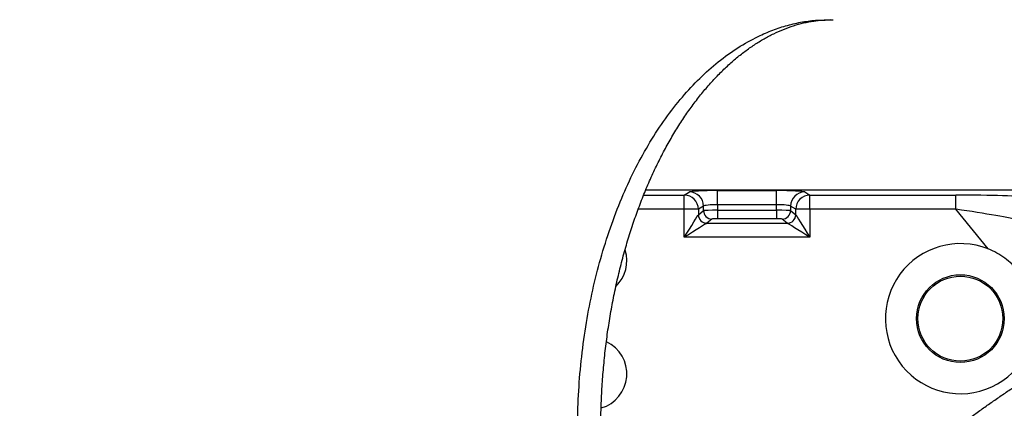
# Model space of a CAD drawing. Extents: x 0 to 16820, y 0 to 11880.
# Tile 26 of 78: x 7179 to 7527, y 6891 to 7028. Entities that reach past the tile are written whole.
import ezdxf

# ---------------------------------------------------------------- set-up
doc = ezdxf.new("R2010")
doc.units = 0
doc.header["$LTSCALE"] = 20
doc.layers.get('0').update_dxf_attribs({"linetype": 'CONTINUOUS'})
doc.styles.add('SLDTEXTSTYLE0', font='TXT', dxfattribs={"width": 0.605})
doc.dimstyles.new('SLDDIMSTYLE1', dxfattribs={"dimtxt": 100, "dimasz": 100, "dimexe": 0, "dimexo": 0.0625, "dimgap": 25, "dimtad": 1, "dimdec": 4, "dimlfac": 20, "dimzin": 12, "dimtxsty": 'SLDTEXTSTYLE0', "dimsah": 1, "dimcen": 0.09, "dimadec": 1, "dimazin": 3, "dimtfac": 1, "dimtofl": 0, "dimtmove": 0, "dimatfit": 3, "dimtolj": 1, "dimtzin": 12})

# ---------------------------------------------------------------- blocks, each defined once
blk = doc.blocks.new('_D_2')
at = {"color": 7, "linetype": 'CONTINUOUS'}
for p, q in [((4317.75, 7120.33), (3817.21, 7208.59)), ((7831.16, 6507.87), (11826.43, 6507.87))]:
    blk.add_line(p, q, dxfattribs=at)
blk.add_arc((7791.16, 6507.87), 4005.26, 0, 170, dxfattribs=at)
for points in [[(3846.75, 7203.38), (3880.08, 7298.85), (3850.61, 7304.42)], [(11796.43, 6507.87), (11810.18, 6608.05), (11780.18, 6607.68)]]:
    blk.add_solid(points, dxfattribs=at)
at = {"color": 7, "linetype": 'CONTINUOUS', "insert": (8009.94, 10638.69), "char_height": 100, "attachment_point": 1, "rotation": 355, "style": 'SLDTEXTSTYLE0'}
blk.add_mtext('170°', dxfattribs=at)

msp = doc.modelspace()

# ---------------------------------------------------------------- linework, layer by layer
at = {"color": 8, "linetype": 'CONTINUOUS'}
for p, q in [((7461.0736345, 7027.8381801), (7465.7964681, 7028.0331469)), ((7461.0736345, 7027.8381801), (7462.7709662, 7027.828703)), ((7399.6274148, 6966.0236633), (7413.958398, 6966.0236633)), ((7413.958398, 6966.0236633), (7415.7844459, 6967.1174681)), ((7413.958398, 6961.0304928), (7413.958398, 6966.0236633)), ((7425.7463788, 6967.5958848), (7446.5830599, 6967.5958848)), ((7425.7463788, 6962.6027441), (7425.7463788, 6967.5958848)), ((7446.5830599, 6962.6027441), (7446.5830599, 6967.5958848)), ((7456.5450226, 6967.1174681), (7458.3710407, 6966.0236633)), ((7458.3710407, 6966.0236633), (7509.9681889, 6966.0236633)), ((7458.3710407, 6961.0304928), (7458.3710407, 6966.0236633)), ((7509.9681889, 6961.0304928), (7509.9681889, 6966.0236633)), ((7420.7653974, 6962.1243275), (7418.9393793, 6961.0304928)), ((7420.7653974, 6960.5415261), (7420.7653974, 6962.1243275)), ((7425.7463788, 6962.6027441), (7425.7463788, 6960.6691695)), ((7446.5830599, 6962.6027441), (7425.7463788, 6962.6027441)), ((7446.5830599, 6960.6691695), (7446.5830599, 6962.6027441)), ((7453.3900593, 6961.0304928), (7451.5640413, 6962.1243275)), ((7451.5640413, 6962.1243275), (7451.5640413, 6960.5415261)), ((7413.958398, 6961.0304928), (7397.6975356, 6961.0304928)), ((7413.958398, 6951.1112666), (7413.958398, 6961.0304928)), ((7418.9393793, 6961.0304928), (7413.958398, 6961.0304928)), ((7418.9393793, 6961.0304928), (7418.9393793, 6959.0808249)), ((7418.9515685, 6959.0917623), (7420.7653974, 6960.5415261)), ((7425.7463788, 6960.6691695), (7425.7463788, 6957.6764798)), ((7425.7463788, 6960.6691695), (7446.5830599, 6960.6691695)), ((7446.5830599, 6960.6691695), (7446.5830599, 6957.6764798)), ((7451.5640413, 6960.5415261), (7453.3779, 6959.0917623)), ((7458.3710407, 6961.0304928), (7453.3900593, 6961.0304928)), ((7453.3900593, 6959.0808249), (7453.3900593, 6961.0304928)), ((7458.3710407, 6961.0304928), (7458.3710407, 6951.1112666)), ((7509.9681889, 6961.0304928), (7458.3710407, 6961.0304928)), ((7521.421281, 6946.9905889), (7509.9681889, 6961.0304928)), ((7423.7540041, 6957.5488365), (7421.9401454, 6956.0990727)), ((7421.9401454, 6956.0990727), (7450.3892933, 6956.0990727)), ((7446.5830599, 6957.6764798), (7425.7463788, 6957.6764798)), ((7450.3892933, 6956.0990727), (7448.5754644, 6957.5488365)), ((7458.3710407, 6951.1112666), (7413.958398, 6951.1112666))]:
    msp.add_line(p, q, dxfattribs=at)
at = {"color": 7, "linetype": 'CONTINUOUS'}
msp.add_line((7400.3669594, 6967.8716457), (7569.3080847, 6967.8716457), dxfattribs=at)
at = {"color": 8, "linetype": 'CONTINUOUS', "flags": 128}
for points in [[(7413.958398, 6951.1112666), (7414.880303, 6952.5863028), (7415.7705878, 6954.0107644), (7416.5987347, 6955.3358054), (7417.336372, 6956.5159774), (7417.9581379, 6957.5108385), (7418.4427832, 6958.2862354), (7418.7736188, 6958.815614), (7418.9393793, 6959.0808249)], [(7453.3900593, 6959.0808249), (7453.5558199, 6958.815614), (7453.8866852, 6958.2862354), (7454.3713008, 6957.5108385), (7454.9930965, 6956.5159774), (7455.7307039, 6955.3358054), (7456.5588509, 6954.0107644), (7457.4491357, 6952.5863028), (7458.3710407, 6951.1112666)], [(7421.9279562, 6956.0922182), (7421.6627752, 6955.9264875), (7421.1333965, 6955.5956221), (7420.3579699, 6955.1109767), (7419.3631386, 6954.4892109), (7418.1829368, 6953.7516034), (7416.8579255, 6952.9234565), (7415.4334639, 6952.0331717), (7413.958398, 6951.1112666)], [(7458.3710407, 6951.1112666), (7456.8960046, 6952.0331717), (7455.4715429, 6952.9234565), (7454.1465019, 6953.7516034), (7452.9663299, 6954.4892109), (7451.9714688, 6955.1109767), (7451.196072, 6955.5956221), (7450.6666635, 6955.9264875), (7450.4014825, 6956.0922182)]]:
    msp.add_lwpolyline(points, dxfattribs=at)
at = {"color": 7, "linetype": 'CONTINUOUS'}
for radius in [15.5, 15]:
    msp.add_circle((7511.5682718, 6922.3904237), radius, dxfattribs=at)
for centre, radius, start, end in [((7791.1647235, 6507.8716374), 3487, 190, 170), ((7791.1647235, 6507.8716374), 1348, 190, 170), ((7511.5682718, 6922.3904237), 26.5, 68.172620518, 10.23920575), ((7381.1647235, 6942.8716374), 12.5, 313.9305172, 17.142127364), ((7381.1647235, 6902.8716374), 12.5, 286.13561954, 64.841865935)]:
    msp.add_arc(centre, radius, start, end, dxfattribs=at)
at = {"color": 8, "linetype": 'CONTINUOUS'}
for centre, radius, start, end in [((7413.9255359, 6961.0098852), 5.0138858, 0.235492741, 89.624467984), ((7415.7515833, 6962.1037193), 5.0138565, 0.235499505, 89.624460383), ((7456.577855, 6962.1037195), 5.0138561, 90.375194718, 179.76450258), ((7458.4039332, 6961.0098549), 5.0139163, 90.375876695, 179.76416258), ((7421.9547366, 6959.1075752), 3.0154759, 180.508277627, 269.491151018), ((7421.9636123, 6959.1110872), 3.0121058, 180.367596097, 269.553610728), ((7423.7774363, 6960.5608462), 3.0121008, 180.367506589, 269.554271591), ((7448.5520019, 6960.5608464), 3.0121013, 270.446304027, 359.632489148), ((7450.3658134, 6959.1111301), 3.0121488, 270.446628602, 359.631593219), ((7450.3747149, 6959.1075624), 3.015463, 270.508608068, 359.491963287)]:
    msp.add_arc(centre, radius, start, end, dxfattribs=at)
for centre, major_axis, ratio, start_param, end_param in [((7425.7463794, 6967.0718066), (10, 0), 0.0524077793, 1.5707963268, 3.054326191), ((7446.5830676, 6967.0718066), (10, 0), 0.0524077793, 0.0872664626, 1.5707963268), ((7510.8232261, 6964.9754955), (25.8246315, -0.0347609), 0.0405651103, 0.2313660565, 1.603966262), ((7425.7463794, 6962.078659), (5, 0), 0.1048155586, 1.5707963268, 3.054326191), ((7446.5830676, 6962.078659), (5, 0), 0.1048155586, 0.0872664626, 1.5707963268), ((7419.0003823, 6951.1112576), (0, 8), 0.0874886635, 0.0698131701, 0.0872664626), ((7425.7463794, 6960.529329), (5, 0), 0.0279707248, 1.5707963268, 3.054326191), ((7446.5830676, 6960.529329), (5, 0), 0.0279707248, 0.0872664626, 1.5707963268), ((7453.3290647, 6951.1112576), (0, 8), 0.0874886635, 6.1959188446, 6.2133721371), ((7510.8232261, 6959.9823478), (21.9523367, -3.2044767), 0.0412253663, 0.2431726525, 1.615772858), ((7421.9889664, 6951.1112576), (0, 5), 0.1399818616, 0.0698131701, 0.0872664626), ((7425.7463794, 6957.5366369), (2, 0), 0.0699268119, 1.5707963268, 3.054326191), ((7446.5830676, 6957.5366369), (2, 0), 0.0699268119, 0.0872664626, 1.5707963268), ((7450.3404806, 6951.1112576), (0, 5), 0.1399818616, 6.1959188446, 6.2133721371)]:
    msp.add_ellipse(centre, major_axis=major_axis, ratio=ratio, start_param=start_param, end_param=end_param, dxfattribs=at)
for points, knots in [([(7379.4014429, 6844.6035481), (7379.0171857, 6847.0350127), (7378.2486703, 6851.8979481), (7377.3903584, 6859.3182914), (7376.7528515, 6866.8097973), (7376.2831646, 6875.8262442), (7376.1703398, 6886.3805885), (7376.6572108, 6898.4526369), (7377.773531, 6910.5445025), (7379.5099234, 6922.4112056), (7381.8422054, 6933.9545057), (7384.7383596, 6945.0863146), (7388.2305813, 6955.8962144), (7392.2647865, 6966.1706314), (7396.799962, 6975.8290325), (7401.790032, 6984.8040365), (7407.2783328, 6993.1526368), (7413.1691197, 7000.701271), (7419.407469, 7007.3966732), (7425.9597961, 7013.2224507), (7432.8678473, 7018.1876052), (7439.3448488, 7021.8040525), (7445.2297564, 7024.3329248), (7450.4512094, 7026.0341926), (7455.7369671, 7027.2636981), (7459.2947375, 7027.6466852), (7461.0736345, 7027.8381801)], [0, 0, 0, 0, 0.0289409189, 0.0578819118, 0.0869833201, 0.1160847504, 0.1621286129, 0.2084945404, 0.2553591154, 0.3029064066, 0.3489631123, 0.3953405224, 0.4422136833, 0.489764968, 0.5359770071, 0.582509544, 0.6295367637, 0.6772401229, 0.7235683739, 0.7702153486, 0.8178642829, 0.865858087, 0.8992746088, 0.9326907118, 0.9663451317, 1, 1, 1, 1]), ([(7386.7981223, 6746.2667093), (7387.162686, 6746.8832118), (7387.8917513, 6748.1161116), (7388.9959931, 6749.9589386), (7390.1078977, 6751.7967703), (7391.2282366, 6753.6291517), (7392.3568032, 6755.4562047), (7393.4936528, 6757.2778967), (7394.6387705, 6759.0942364), (7395.7921604, 6760.9052214), (7396.9538214, 6762.7108524), (7398.1237537, 6764.5111293), (7399.3019573, 6766.306052), (7400.4884323, 6768.0956206), (7401.6831785, 6769.879835), (7402.886196, 6771.6586953), (7404.0974848, 6773.4322014), (7405.317045, 6775.2003533), (7406.5448764, 6776.9631511), (7407.7809791, 6778.7205947), (7409.025353, 6780.4726841), (7410.2779983, 6782.2194194), (7411.5389148, 6783.9608005), (7412.8081027, 6785.6968275), (7414.0855618, 6787.4275002), (7415.3712922, 6789.1528188), (7416.6652938, 6790.8727832), (7417.9675669, 6792.5873935), (7419.2781107, 6794.2966491), (7420.5969278, 6796.0005526), (7424.6836615, 6801.2311971), (7431.6894306, 6809.8594577), (7441.9090947, 6821.6265104), (7452.5077956, 6833.0408327), (7463.4777605, 6844.0950774), (7474.8080247, 6854.7786981), (7486.4891555, 6865.0794163), (7498.5171807, 6874.9940359), (7507.9088874, 6882.2253921), (7514.4386657, 6887.0371082), (7517.9727456, 6889.5913396), (7521.5283327, 6892.1114169), (7525.1054348, 6894.5973508), (7528.7040523, 6897.0491343), (7532.3241759, 6899.4667844), (7535.9658416, 6901.85024), (7539.6289144, 6904.1997276), (7543.313898, 6906.5144023), (7547.0189118, 6908.797417), (7549.5067085, 6910.2903266), (7550.750694, 6911.0368338)], [0, 0, 0, 0, 0.0091480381, 0.0182945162, 0.0274396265, 0.0365835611, 0.0457265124, 0.0548686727, 0.0640102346, 0.0731513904, 0.0822923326, 0.0914332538, 0.1005743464, 0.109715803, 0.1188578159, 0.1280005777, 0.1371442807, 0.1462891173, 0.1554352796, 0.16458296, 0.1737323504, 0.1828836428, 0.192037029, 0.2011927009, 0.2103508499, 0.2195116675, 0.228675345, 0.2378420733, 0.2470120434, 0.256185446, 0.2653624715, 0.331794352, 0.3981134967, 0.4643928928, 0.530705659, 0.5969914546, 0.6632616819, 0.7295898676, 0.7960493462, 0.8146250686, 0.833189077, 0.851742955, 0.870288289, 0.8888266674, 0.9073596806, 0.92588892, 0.9444159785, 0.9629424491, 0.9814699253, 1, 1, 1, 1])]:
    msp.add_open_spline(points, degree=3, knots=knots, dxfattribs=at)
at = {"color": 7, "linetype": 'CONTINUOUS'}
for points, knots in [([(7387.659279, 6843.1349492), (7387.4777184, 6844.2647169), (7386.9477138, 6847.5626902), (7386.2023833, 6853.0914284), (7385.4848887, 6859.7321144), (7384.9497079, 6866.4263956), (7384.5954125, 6873.157609), (7384.4238136, 6879.9110248), (7384.4351574, 6886.6713), (7384.6295213, 6893.4232099), (7385.0063349, 6900.1514509), (7385.5645866, 6906.8408112), (7386.3026534, 6913.4762329), (7387.2185571, 6920.0426917), (7388.3096629, 6926.5254857), (7389.5729535, 6932.9099123), (7391.0047165, 6939.1816634), (7392.6010059, 6945.3266531), (7394.3570434, 6951.3311012), (7396.2678282, 6957.1815953), (7398.3277324, 6962.8651919), (7400.5306224, 6968.3694825), (7402.8700031, 6973.6823545), (7405.3388673, 6978.7925907), (7407.9297798, 6983.6894275), (7410.6349932, 6988.362975), (7413.4464413, 6992.8039551), (7416.3556775, 6997.0039782), (7419.3540843, 7000.9553982), (7422.4330822, 7004.651787), (7425.5840816, 7008.0877106), (7428.799231, 7011.2588764), (7432.0706949, 7014.1619147), (7435.3919576, 7016.7945569), (7438.7574016, 7019.1551921), (7442.1627606, 7021.2428579), (7445.6058561, 7023.0568903), (7449.0858509, 7024.5954449), (7452.6039843, 7025.8581223), (7456.1621632, 7026.8341777), (7459.5511044, 7027.5007498), (7461.7517738, 7027.7250638), (7462.7556776, 7027.8273917)], [0, 0, 0, 0, 0.0131374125, 0.0383502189, 0.0635715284, 0.088799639, 0.1140328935, 0.1392693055, 0.164507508, 0.1897454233, 0.2149810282, 0.2402123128, 0.2654375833, 0.2906551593, 0.3158632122, 0.3410600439, 0.3662440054, 0.3914134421, 0.4165669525, 0.4417033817, 0.4668215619, 0.491921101, 0.5170021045, 0.5420651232, 0.5671121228, 0.5921461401, 0.6171720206, 0.642195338, 0.6672231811, 0.6922672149, 0.7173428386, 0.7424694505, 0.7676724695, 0.7929831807, 0.8184392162, 0.8440862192, 0.8699756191, 0.8961643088, 0.9227084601, 0.9496566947, 0.9770343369, 1, 1, 1, 1]), ([(7462.6776551, 7027.7389384), (7462.8235129, 7027.7526699), (7463.8073291, 7027.8452897), (7465.1514134, 7027.9041869), (7466.2036063, 7027.9065675), (7466.615883, 7027.9075003)], [0, 0, 0, 0, 0.0957270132, 0.6456821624, 1, 1, 1, 1]), ([(7537.646236, 6927.101027), (7537.4459789, 6928.2096527), (7537.1773496, 6929.2944711), (7536.5076392, 6931.419194), (7536.1065444, 6932.459089), (7535.4036009, 6933.9852844), (7535.1515262, 6934.489753), (7534.6192829, 6935.4753211), (7534.3387077, 6935.9575456), (7533.4544553, 6937.373186), (7532.8084142, 6938.2756926), (7531.7548004, 6939.5678191), (7531.3894629, 6939.9882247), (7530.6300616, 6940.8080887), (7530.2347992, 6941.2086706), (7529.013254, 6942.3700444), (7528.1581955, 6943.0847965), (7526.3690788, 6944.3999385), (7525.4350183, 6945.0003231), (7523.4859354, 6946.0856448), (7522.4668244, 6946.5718233), (7521.421276, 6946.9905925)], [0, 0, 0, 0, 0.125, 0.125, 0.25, 0.25, 0.3125, 0.3125, 0.375, 0.375, 0.5, 0.5, 0.5625, 0.5625, 0.625, 0.625, 0.75, 0.75, 0.875, 0.875, 1, 1, 1, 1])]:
    msp.add_open_spline(points, degree=3, knots=knots, dxfattribs=at)

# ---------------------------------------------------------------- dimensions: what is measured, and where the dimension line sits
dim = msp.add_angular_dim_2l(base=(8140.2463275, 10497.8926284), line1=((6833.3630896, 6507.8716374), (7791.1647235, 6507.8716374)), line2=((4357.1400888, 7113.3828329), (6463.6438724, 6741.9493809)), dimstyle='SLDDIMSTYLE1', dxfattribs=at)
dim.commit()
dim.dimension.update_dxf_attribs({"geometry": '_D_2', "text_midpoint": (8140.2463275, 10497.8926284), "dimtype": 162})

doc.saveas('drawing.dxf')
